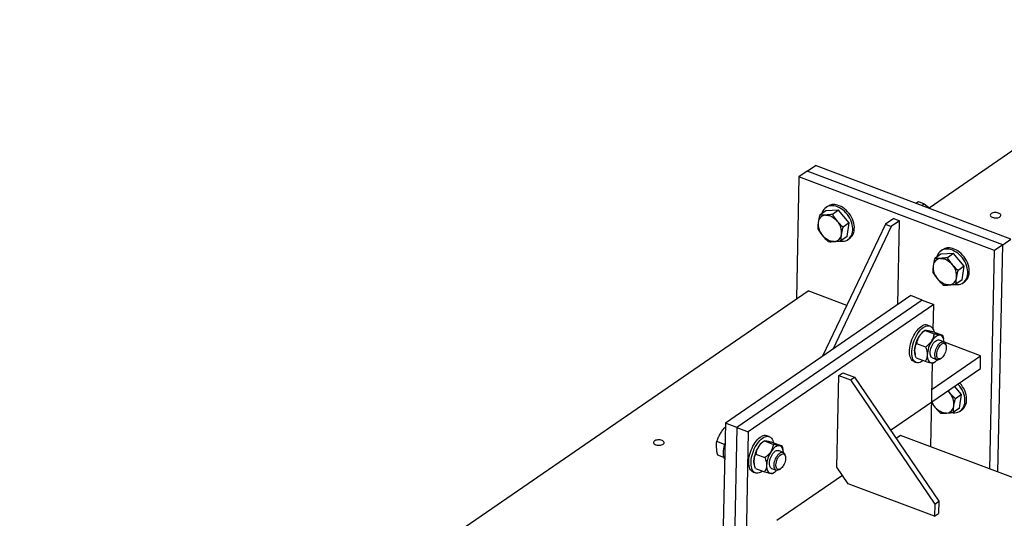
# Model space of a CAD drawing. Header units: millimetres. Extents: x 0 to 841, y 0 to 594.
# Tile 87 of 95: x 590 to 646, y 505 to 533. Entities that reach past the tile are written whole.
import ezdxf

# ---------------------------------------------------------------- set-up
doc = ezdxf.new("R2010")
doc.units = ezdxf.units.MM
doc.layers.add('TRAIT-FORT', color=4, linetype='Continuous', lineweight=25)

msp = doc.modelspace()

# ---------------------------------------------------------------- linework, layer by layer
at = {"layer": 'TRAIT-FORT', "color": 4, "linetype": 'Continuous', "lineweight": 25}
for p, q in [((641.631, 522.277), (710.293, 569.535)), ((634.742, 524.354), (635.208, 524.675)), ((646.259, 520.504), (635.208, 524.675)), ((634.275, 524.033), (634.13, 517.115)), ((634.742, 524.354), (634.275, 524.033)), ((645.327, 519.862), (634.275, 524.033)), ((645.793, 520.183), (634.742, 524.354)), ((635.891, 522.354), (635.798, 522.29)), ((640.89, 522.53), (641.029, 522.626)), ((641.029, 522.626), (641.355, 522.503)), ((641.215, 522.407), (641.355, 522.503)), ((641.355, 522.503), (641.691, 522.228)), ((635.803, 522.099), (635.452, 521.857)), ((636.52, 522.143), (635.803, 522.099)), ((636.52, 522.143), (636.169, 521.902)), ((637.12, 521.416), (636.52, 522.143)), ((639.631, 521.664), (639.165, 521.343)), ((639.631, 521.664), (639.956, 521.541)), ((639.165, 521.343), (635.615, 513.871)), ((639.49, 521.22), (636.184, 514.263)), ((637.12, 521.416), (636.769, 521.174)), ((637.003, 520.643), (637.12, 521.416)), ((639.165, 521.343), (639.49, 521.22)), ((639.956, 521.541), (639.49, 521.22)), ((639.857, 516.79), (639.956, 521.541)), ((637.003, 520.643), (636.652, 520.402)), ((637.045, 520.478), (637.138, 520.542)), ((645.793, 520.183), (645.327, 519.862)), ((645.523, 507.315), (645.793, 520.183)), ((645.793, 520.183), (646.259, 520.504)), ((642.303, 519.645), (641.953, 519.404)), ((642.392, 519.9), (642.298, 519.836)), ((643.021, 519.69), (642.303, 519.645)), ((643.021, 519.69), (642.67, 519.449)), ((643.621, 518.962), (643.021, 519.69)), ((645.067, 507.487), (645.327, 519.862)), ((643.621, 518.962), (643.27, 518.721)), ((643.504, 518.19), (643.621, 518.962)), ((643.504, 518.19), (643.153, 517.948)), ((643.546, 518.024), (643.639, 518.088)), ((570.793, 473.522), (634.795, 517.572)), ((640.599, 517.301), (630.113, 510.084)), ((636.982, 516.747), (634.795, 517.572)), ((641.249, 517.055), (640.599, 517.301)), ((641.249, 517.055), (630.763, 509.838)), ((641.899, 516.81), (631.413, 509.593)), ((641.249, 517.055), (641.899, 516.81)), ((641.869, 515.388), (641.899, 516.81)), ((641.682, 515.583), (641.552, 515.632)), ((641.416, 515.333), (641.315, 515.265)), ((641.414, 515.332), (641.923, 515.14)), ((641.414, 515.332), (641.416, 515.332)), ((641.883, 515.252), (642.392, 515.06)), ((640.928, 514.594), (641.437, 514.402)), ((642.465, 514.689), (642.199, 514.789)), ((642.464, 514.832), (642.45, 514.881)), ((644.546, 513.892), (642.51, 514.661)), ((642.592, 514.473), (642.573, 514.544)), ((640.839, 514.005), (640.852, 513.956)), ((641.798, 512.001), (644.546, 513.892)), ((644.531, 513.184), (644.546, 513.892)), ((640.775, 513.573), (640.905, 513.524)), ((640.911, 513.777), (641.419, 513.585)), ((641.73, 508.747), (641.829, 513.498)), ((641.818, 513.778), (642.083, 513.678)), ((641.887, 513.504), (641.988, 513.572)), ((642.26, 513.715), (642.322, 513.756)), ((636.424, 507.597), (636.532, 512.776)), ((636.532, 512.776), (636.765, 512.937)), ((636.532, 512.776), (637.182, 512.531)), ((636.765, 512.937), (637.415, 512.691)), ((639.454, 509.69), (644.531, 513.184)), ((637.182, 512.531), (637.415, 512.691)), ((637.182, 512.531), (641.949, 505.511)), ((637.415, 512.691), (642.182, 505.672)), ((643.468, 511.711), (643.078, 512.184)), ((642.791, 511.815), (642.705, 511.927)), ((643.468, 511.711), (643.118, 511.47)), ((643.351, 510.938), (643.468, 511.711)), ((643.351, 510.938), (643.001, 510.697)), ((643.393, 510.773), (643.487, 510.837)), ((630.113, 510.084), (629.682, 489.579)), ((630.763, 509.838), (630.113, 510.084)), ((630.076, 509.843), (630.108, 509.849)), ((630.108, 509.831), (630.076, 509.843)), ((630.763, 509.838), (630.333, 489.334)), ((630.763, 509.838), (631.413, 509.593)), ((631.413, 509.593), (630.983, 489.088)), ((632.594, 509.328), (632.464, 509.377)), ((640.021, 509.392), (639.772, 509.221)), ((714.838, 481.154), (640.021, 509.392)), ((630.07, 508.877), (629.628, 509.044)), ((632.328, 509.078), (632.227, 509.011)), ((632.326, 509.077), (632.328, 509.078)), ((632.326, 509.077), (632.835, 508.885)), ((632.795, 508.997), (633.304, 508.805)), ((630.036, 508.15), (629.683, 508.283)), ((631.84, 508.34), (632.349, 508.148)), ((633.377, 508.434), (633.112, 508.534)), ((633.376, 508.577), (633.363, 508.627)), ((633.505, 508.218), (633.486, 508.29)), ((631.751, 507.751), (631.764, 507.701)), ((631.688, 507.319), (631.818, 507.27)), ((631.823, 507.522), (632.332, 507.33)), ((632.73, 507.524), (632.996, 507.423)), ((632.799, 507.249), (632.9, 507.317)), ((633.173, 507.46), (633.234, 507.501)), ((637.059, 506.661), (636.424, 507.597)), ((636.739, 507.133), (633.03, 504.581)), ((641.935, 504.821), (637.059, 506.661)), ((641.949, 505.511), (641.935, 504.821)), ((641.949, 505.511), (642.182, 505.672)), ((642.182, 505.672), (642.168, 504.981)), ((641.935, 504.821), (642.168, 504.981))]:
    msp.add_line(p, q, dxfattribs=at)
at = {"layer": 'TRAIT-FORT', "color": 4, "linetype": 'Continuous', "lineweight": 25, "flags": 128}
for points in [[(636.356, 522.361), (636.255, 522.383), (636.156, 522.391), (636.06, 522.387), (635.969, 522.369), (635.884, 522.339), (635.806, 522.296), (635.736, 522.241), (635.675, 522.175), (635.624, 522.098), (635.583, 522.013), (635.556, 521.929)], [(636.577, 520.386), (636.638, 520.379), (636.735, 520.377), (636.829, 520.388), (636.917, 520.412), (636.998, 520.449), (637.072, 520.498), (637.138, 520.558), (637.194, 520.63), (637.24, 520.711), (637.276, 520.801), (637.3, 520.898), (637.313, 521.002), (637.314, 521.111), (637.304, 521.223), (637.282, 521.337), (637.249, 521.453), (637.205, 521.567), (637.151, 521.678), (637.087, 521.786), (637.015, 521.889), (636.935, 521.985), (636.848, 522.073), (636.756, 522.153), (636.659, 522.222), (636.56, 522.28), (636.458, 522.327), (636.356, 522.361)], [(637.138, 520.542), (637.166, 520.562), (637.231, 520.622), (637.288, 520.694), (637.334, 520.775), (637.369, 520.865), (637.394, 520.962), (637.406, 521.066), (637.408, 521.175), (637.397, 521.287), (637.375, 521.402), (637.342, 521.517), (637.298, 521.631), (637.244, 521.743), (637.181, 521.851), (637.108, 521.953), (637.028, 522.049), (636.942, 522.138), (636.849, 522.217), (636.753, 522.286), (636.653, 522.344), (636.551, 522.391), (636.449, 522.425)], [(635.784, 521.861), (635.867, 521.86), (635.953, 521.846), (636.04, 521.819), (636.127, 521.78), (636.212, 521.73), (636.294, 521.669), (636.371, 521.599), (636.442, 521.52)], [(645.148, 521.944), (645.116, 521.916), (645.097, 521.885), (645.092, 521.853), (645.101, 521.82), (645.123, 521.789), (645.158, 521.761), (645.204, 521.737), (645.259, 521.719), (645.32, 521.706), (645.384, 521.701), (645.449, 521.703), (645.511, 521.711), (645.567, 521.726), (645.615, 521.748), (645.653, 521.774), (645.679, 521.803), (645.691, 521.835), (645.689, 521.868), (645.673, 521.9), (645.644, 521.93), (645.604, 521.956), (645.553, 521.977), (645.495, 521.993), (645.432, 522.001), (645.367, 522.003), (645.304, 521.998), (645.244, 521.986), (645.191, 521.968), (645.148, 521.944)], [(636.267, 520.361), (636.184, 520.362), (636.098, 520.376), (636.011, 520.403), (635.924, 520.442), (635.839, 520.492), (635.757, 520.553), (635.679, 520.624), (635.608, 520.702)], [(643.639, 518.088), (643.666, 518.108), (643.732, 518.169), (643.788, 518.24), (643.834, 518.321), (643.87, 518.411), (643.894, 518.509), (643.907, 518.612), (643.908, 518.721), (643.898, 518.834), (643.876, 518.948), (643.843, 519.063), (643.799, 519.177), (643.745, 519.289), (643.681, 519.397), (643.609, 519.5), (643.529, 519.596), (643.442, 519.684), (643.35, 519.763), (643.253, 519.832), (643.153, 519.891), (643.052, 519.937), (642.95, 519.972)], [(642.857, 519.908), (642.755, 519.929), (642.656, 519.938), (642.561, 519.933), (642.47, 519.915), (642.385, 519.885), (642.307, 519.842), (642.237, 519.787), (642.176, 519.721), (642.125, 519.645), (642.084, 519.559), (642.056, 519.475)], [(642.284, 519.408), (642.368, 519.406), (642.453, 519.392), (642.541, 519.365), (642.627, 519.327), (642.712, 519.276), (642.794, 519.215), (642.872, 519.145), (642.943, 519.066)], [(643.078, 517.933), (643.139, 517.925), (643.236, 517.923), (643.329, 517.934), (643.418, 517.958), (643.499, 517.995), (643.573, 518.044), (643.639, 518.105), (643.695, 518.176), (643.741, 518.257), (643.777, 518.347), (643.801, 518.445), (643.814, 518.548), (643.815, 518.657), (643.805, 518.769), (643.783, 518.884), (643.75, 518.999), (643.706, 519.113), (643.652, 519.225), (643.588, 519.333), (643.516, 519.436), (643.436, 519.532), (643.349, 519.62), (643.257, 519.699), (643.16, 519.768), (643.06, 519.827), (642.959, 519.873), (642.857, 519.908)], [(642.767, 517.907), (642.684, 517.909), (642.598, 517.923), (642.511, 517.95), (642.424, 517.988), (642.339, 518.039), (642.257, 518.1), (642.18, 518.17), (642.109, 518.249)], [(640.775, 513.573), (640.724, 513.599), (640.674, 513.639), (640.63, 513.693), (640.593, 513.758), (640.563, 513.834), (640.542, 513.92), (640.528, 514.015), (640.523, 514.117), (640.526, 514.226), (640.537, 514.34), (640.556, 514.457), (640.584, 514.576), (640.619, 514.696), (640.661, 514.814), (640.71, 514.929), (640.764, 515.041), (640.824, 515.146), (640.888, 515.245), (640.956, 515.335), (641.026, 515.415), (641.099, 515.485), (641.172, 515.544), (641.245, 515.59)], [(641.307, 513.628), (641.249, 513.588), (641.177, 513.548), (641.105, 513.521), (641.037, 513.508), (640.972, 513.508), (640.91, 513.522), (640.854, 513.55), (640.804, 513.59), (640.76, 513.644), (640.723, 513.709), (640.693, 513.785), (640.672, 513.871), (640.658, 513.965), (640.653, 514.068), (640.656, 514.177), (640.667, 514.291), (640.686, 514.408), (640.714, 514.527), (640.749, 514.647), (640.791, 514.765), (640.84, 514.88), (640.894, 514.992), (640.954, 515.097), (641.018, 515.196), (641.086, 515.286), (641.156, 515.366), (641.229, 515.436), (641.302, 515.495), (641.375, 515.541), (641.375, 515.541)], [(641.375, 515.541), (641.447, 515.574), (641.517, 515.594), (641.584, 515.6), (641.647, 515.593), (641.706, 515.572), (641.759, 515.538), (641.806, 515.491), (641.847, 515.432), (641.88, 515.362), (641.906, 515.28), (641.915, 515.24)], [(642.261, 515.061), (642.205, 515.063), (642.147, 515.052), (642.086, 515.028), (642.024, 514.991), (641.961, 514.942), (641.9, 514.882), (641.84, 514.812), (641.783, 514.732)], [(642.485, 514.684), (642.484, 514.702), (642.474, 514.784), (642.456, 514.858), (642.43, 514.922), (642.397, 514.975), (642.357, 515.017), (642.311, 515.045), (642.261, 515.061)], [(641.694, 514.067), (641.7, 514.147), (641.714, 514.23), (641.737, 514.315), (641.767, 514.399), (641.803, 514.48), (641.845, 514.555), (641.891, 514.623), (641.941, 514.682), (641.993, 514.73), (642.045, 514.766), (642.096, 514.789), (642.144, 514.797), (642.189, 514.792), (642.199, 514.789)], [(641.987, 514.162), (642.012, 514.247), (642.045, 514.33), (642.083, 514.409), (642.127, 514.482), (642.175, 514.547), (642.226, 514.602), (642.277, 514.645), (642.329, 514.676), (642.379, 514.693), (642.427, 514.697), (642.47, 514.687), (642.508, 514.662), (642.539, 514.625), (642.564, 514.576), (642.573, 514.544)], [(642.582, 514.179), (642.558, 514.102), (642.528, 514.027), (642.492, 513.955), (642.452, 513.89), (642.407, 513.833), (642.361, 513.786), (642.313, 513.75), (642.267, 513.727), (642.222, 513.717), (642.181, 513.721), (642.144, 513.738), (642.113, 513.767), (642.089, 513.809), (642.072, 513.862), (642.063, 513.923), (642.063, 513.992), (642.07, 514.066), (642.086, 514.142), (642.109, 514.22), (642.139, 514.295), (642.175, 514.367), (642.216, 514.432), (642.26, 514.489), (642.307, 514.536), (642.354, 514.571), (642.401, 514.594), (642.446, 514.604), (642.487, 514.601), (642.524, 514.584), (642.555, 514.554), (642.579, 514.513), (642.596, 514.46), (642.604, 514.399), (642.605, 514.33), (642.597, 514.256), (642.582, 514.179)], [(641.531, 513.955), (641.533, 513.865), (641.544, 513.783), (641.562, 513.709), (641.588, 513.645), (641.621, 513.592), (641.661, 513.551), (641.706, 513.522), (641.757, 513.506)], [(641.818, 513.778), (641.789, 513.794), (641.755, 513.826), (641.727, 513.871), (641.708, 513.927), (641.697, 513.993), (641.694, 514.067)], [(642.26, 513.715), (642.219, 513.691), (642.169, 513.673), (642.121, 513.67), (642.078, 513.68), (642.04, 513.705), (642.009, 513.742), (641.984, 513.791), (641.968, 513.851), (641.96, 513.92), (641.961, 513.996), (641.97, 514.078), (641.987, 514.162)], [(641.757, 513.506), (641.812, 513.504), (641.871, 513.515), (641.932, 513.539), (641.994, 513.576), (642.056, 513.625), (642.102, 513.668)], [(642.926, 510.682), (642.986, 510.674), (643.084, 510.672), (643.177, 510.683), (643.265, 510.707), (643.347, 510.744), (643.421, 510.793), (643.487, 510.854), (643.543, 510.925), (643.589, 511.006), (643.624, 511.096), (643.649, 511.193), (643.662, 511.297), (643.663, 511.406), (643.653, 511.518), (643.631, 511.633), (643.598, 511.748), (643.554, 511.862), (643.5, 511.974), (643.436, 512.082), (643.364, 512.184), (643.284, 512.28), (643.258, 512.308)], [(643.487, 510.837), (643.514, 510.857), (643.58, 510.918), (643.636, 510.989), (643.682, 511.07), (643.718, 511.16), (643.742, 511.257), (643.755, 511.361), (643.756, 511.47), (643.746, 511.582), (643.724, 511.697), (643.691, 511.812), (643.647, 511.926), (643.593, 512.038), (643.529, 512.146), (643.457, 512.248), (643.377, 512.345), (643.351, 512.372)], [(642.693, 511.919), (642.719, 511.894), (642.791, 511.815)], [(642.615, 510.656), (642.532, 510.657), (642.446, 510.672), (642.359, 510.698), (642.272, 510.737), (642.187, 510.787), (642.105, 510.848), (642.028, 510.919), (641.956, 510.998)], [(626.594, 508.897), (626.626, 508.925), (626.645, 508.956), (626.65, 508.989), (626.641, 509.021), (626.619, 509.052), (626.584, 509.08), (626.538, 509.104), (626.483, 509.123), (626.422, 509.135), (626.358, 509.14), (626.293, 509.139), (626.231, 509.13), (626.175, 509.115), (626.127, 509.094), (626.089, 509.068), (626.063, 509.038), (626.051, 509.006), (626.053, 508.973), (626.069, 508.941), (626.098, 508.911), (626.138, 508.885), (626.189, 508.864), (626.247, 508.849), (626.31, 508.84), (626.375, 508.838), (626.439, 508.843), (626.498, 508.855), (626.551, 508.873), (626.594, 508.897)], [(630.07, 508.053), (630.045, 508.119), (630.024, 508.205), (630.01, 508.3), (630.005, 508.402), (630.008, 508.511), (630.019, 508.625), (630.039, 508.742), (630.066, 508.861), (630.089, 508.943)], [(631.688, 507.319), (631.637, 507.344), (631.586, 507.385), (631.542, 507.438), (631.505, 507.503), (631.476, 507.579), (631.454, 507.665), (631.44, 507.76), (631.435, 507.862), (631.438, 507.971), (631.449, 508.085), (631.469, 508.202), (631.496, 508.322), (631.531, 508.441), (631.573, 508.559), (631.622, 508.675), (631.676, 508.786), (631.736, 508.892), (631.8, 508.99), (631.868, 509.08), (631.938, 509.161), (632.011, 509.231), (632.084, 509.289), (632.157, 509.335)], [(632.219, 507.373), (632.161, 507.333), (632.089, 507.293), (632.018, 507.266), (631.949, 507.253), (631.884, 507.254), (631.823, 507.268), (631.767, 507.295), (631.716, 507.336), (631.672, 507.389), (631.635, 507.454), (631.606, 507.53), (631.584, 507.616), (631.57, 507.711), (631.565, 507.813), (631.568, 507.922), (631.579, 508.036), (631.599, 508.153), (631.626, 508.272), (631.661, 508.392), (631.703, 508.51), (631.752, 508.626), (631.806, 508.737), (631.866, 508.842), (631.93, 508.941), (631.998, 509.031), (632.069, 509.112), (632.141, 509.181), (632.214, 509.24), (632.287, 509.286), (632.287, 509.286)], [(632.287, 509.286), (632.359, 509.319), (632.429, 509.339), (632.496, 509.346), (632.559, 509.338), (632.618, 509.318), (632.671, 509.284), (632.718, 509.237), (632.759, 509.178), (632.792, 509.107), (632.818, 509.026), (632.827, 508.985)], [(632.606, 507.812), (632.612, 507.892), (632.627, 507.975), (632.649, 508.06), (632.679, 508.144), (632.715, 508.225), (632.757, 508.301), (632.804, 508.369), (632.853, 508.428), (632.905, 508.475), (632.957, 508.511), (633.008, 508.534), (633.056, 508.543), (633.101, 508.537), (633.112, 508.534)], [(633.173, 508.806), (633.118, 508.809), (633.059, 508.798), (632.998, 508.774), (632.936, 508.737), (632.873, 508.688), (632.812, 508.627), (632.752, 508.557), (632.695, 508.477)], [(632.899, 507.907), (632.925, 507.992), (632.957, 508.075), (632.996, 508.154), (633.039, 508.227), (633.087, 508.292), (633.138, 508.347), (633.19, 508.39), (633.241, 508.421), (633.292, 508.439), (633.339, 508.442), (633.382, 508.432), (633.42, 508.408), (633.452, 508.37), (633.476, 508.321), (633.486, 508.29)], [(633.494, 507.925), (633.471, 507.847), (633.441, 507.772), (633.405, 507.7), (633.364, 507.635), (633.32, 507.578), (633.273, 507.531), (633.226, 507.496), (633.179, 507.473), (633.134, 507.463), (633.093, 507.466), (633.056, 507.483), (633.025, 507.513), (633.001, 507.554), (632.984, 507.607), (632.976, 507.668), (632.975, 507.737), (632.983, 507.811), (632.998, 507.888), (633.022, 507.965), (633.052, 508.04), (633.087, 508.112), (633.128, 508.177), (633.173, 508.234), (633.219, 508.281), (633.266, 508.317), (633.313, 508.34), (633.358, 508.35), (633.399, 508.346), (633.436, 508.329), (633.467, 508.299), (633.491, 508.258), (633.508, 508.205), (633.517, 508.144), (633.517, 508.075), (633.509, 508.001), (633.494, 507.925)], [(633.397, 508.437), (633.397, 508.447), (633.386, 508.53), (633.368, 508.603), (633.342, 508.667), (633.309, 508.721), (633.269, 508.762), (633.224, 508.791), (633.173, 508.806)], [(632.73, 507.524), (632.701, 507.539), (632.667, 507.572), (632.64, 507.617), (632.62, 507.673), (632.609, 507.739), (632.606, 507.812)], [(633.173, 507.46), (633.131, 507.436), (633.081, 507.419), (633.033, 507.415), (632.99, 507.426), (632.952, 507.45), (632.921, 507.487), (632.897, 507.536), (632.88, 507.596), (632.872, 507.665), (632.873, 507.742), (632.882, 507.823), (632.899, 507.907)], [(632.443, 507.7), (632.445, 507.61), (632.456, 507.528), (632.474, 507.454), (632.5, 507.39), (632.533, 507.337), (632.573, 507.296), (632.618, 507.267), (632.669, 507.251)], [(632.669, 507.251), (632.724, 507.249), (632.783, 507.26), (632.844, 507.284), (632.906, 507.321), (632.969, 507.37), (633.009, 507.408)]]:
    msp.add_lwpolyline(points, dxfattribs=at)
at = {"layer": 'TRAIT-FORT', "color": 4, "linetype": 'Continuous', "lineweight": 25}
for centre, radius, start, end in [((636.244, 521.812), 0.646, 71.479, 123.0787), ((635.813, 521.414), 0.449, 93.8068, 175.0163), ((636.357, 521.357), 0.995, 174.506, 221.1833), ((635.694, 520.865), 0.995, 354.506, 41.1833), ((636.237, 520.809), 0.449, 273.8068, 355.0163), ((642.744, 519.359), 0.646, 71.479, 123.0787), ((642.314, 518.96), 0.449, 93.8068, 175.0163), ((642.857, 518.904), 0.995, 174.506, 221.1833), ((642.195, 518.411), 0.995, 354.506, 41.1833), ((642.738, 518.355), 0.449, 273.8068, 355.0163), ((641.442, 515.287), 0.362, 72.3628, 123.1316), ((642.355, 514.156), 1.541, 146.6838, 177.4336), ((641.83, 514.535), 0.894, 125.2102, 148.49), ((643.071, 513.886), 1.541, 146.6838, 177.4336), ((641.603, 514.196), 0.788, 177.9257, 194.0169), ((642.042, 511.16), 0.995, 354.506, 41.1833), ((642.837, 511.725), 1.142, 202.3516, 219.5768), ((642.585, 511.104), 0.449, 273.8068, 355.0163), ((632.355, 509.032), 0.362, 72.3628, 123.1316), ((632.742, 508.28), 0.894, 125.2102, 148.49), ((633.268, 507.901), 1.541, 146.6838, 177.4336), ((633.983, 507.631), 1.541, 146.6838, 177.4336), ((632.516, 507.941), 0.788, 177.9257, 194.0169)]:
    msp.add_arc(centre, radius, start, end, dxfattribs=at)
for points, knots in [([(635.452, 521.857), (635.435, 521.788), (635.4, 521.65), (635.378, 521.518), (635.366, 521.453)], [0, 0, 0, 0, 0.498113, 1, 1, 1, 1]), ([(635.784, 521.861), (635.725, 521.858), (635.607, 521.853), (635.504, 521.856), (635.452, 521.857)], [0, 0, 0, 0, 0.497781, 1, 1, 1, 1]), ([(636.169, 521.902), (636.102, 521.893), (635.968, 521.875), (635.845, 521.866), (635.784, 521.861)], [0, 0, 0, 0, 0.498113, 1, 1, 1, 1]), ([(636.442, 521.52), (636.394, 521.581), (636.296, 521.705), (636.211, 521.836), (636.169, 521.902)], [0, 0, 0, 0, 0.4977806, 1, 1, 1, 1]), ([(635.366, 521.453), (635.358, 521.389), (635.341, 521.261), (635.337, 521.144), (635.335, 521.085)], [0, 0, 0, 0, 0.497781, 1, 1, 1, 1]), ([(635.335, 521.085), (635.377, 521.019), (635.461, 520.888), (635.559, 520.765), (635.608, 520.702)], [0, 0, 0, 0, 0.498113, 1, 1, 1, 1]), ([(636.769, 521.174), (636.712, 521.229), (636.598, 521.339), (636.494, 521.459), (636.442, 521.52)], [0, 0, 0, 0, 0.498113, 1, 1, 1, 1]), ([(636.684, 520.77), (636.695, 520.835), (636.717, 520.966), (636.752, 521.105), (636.769, 521.174)], [0, 0, 0, 0, 0.497781, 1, 1, 1, 1]), ([(635.608, 520.702), (635.659, 520.642), (635.763, 520.522), (635.877, 520.412), (635.935, 520.357)], [0, 0, 0, 0, 0.497781, 1, 1, 1, 1]), ([(636.652, 520.402), (636.654, 520.46), (636.658, 520.578), (636.675, 520.705), (636.684, 520.77)], [0, 0, 0, 0, 0.4981128, 1, 1, 1, 1]), ([(635.935, 520.357), (635.986, 520.355), (636.09, 520.352), (636.208, 520.358), (636.267, 520.361)], [0, 0, 0, 0, 0.498113, 1, 1, 1, 1]), ([(636.267, 520.361), (636.328, 520.366), (636.451, 520.375), (636.585, 520.393), (636.652, 520.402)], [0, 0, 0, 0, 0.497781, 1, 1, 1, 1]), ([(641.953, 519.404), (641.935, 519.335), (641.901, 519.196), (641.878, 519.065), (641.867, 518.999)], [0, 0, 0, 0, 0.498113, 1, 1, 1, 1]), ([(642.284, 519.408), (642.226, 519.405), (642.108, 519.399), (642.005, 519.402), (641.953, 519.404)], [0, 0, 0, 0, 0.497781, 1, 1, 1, 1]), ([(642.67, 519.449), (642.603, 519.44), (642.469, 519.422), (642.346, 519.412), (642.284, 519.408)], [0, 0, 0, 0, 0.498113, 1, 1, 1, 1]), ([(642.943, 519.066), (642.894, 519.128), (642.796, 519.252), (642.712, 519.383), (642.67, 519.449)], [0, 0, 0, 0, 0.4977806, 1, 1, 1, 1]), ([(641.867, 518.999), (641.859, 518.935), (641.842, 518.808), (641.838, 518.69), (641.836, 518.631)], [0, 0, 0, 0, 0.497781, 1, 1, 1, 1]), ([(643.27, 518.721), (643.213, 518.776), (643.098, 518.886), (642.995, 519.006), (642.943, 519.066)], [0, 0, 0, 0, 0.498113, 1, 1, 1, 1]), ([(641.836, 518.631), (641.877, 518.566), (641.962, 518.435), (642.06, 518.311), (642.109, 518.249)], [0, 0, 0, 0, 0.498113, 1, 1, 1, 1]), ([(643.153, 517.948), (643.155, 518.007), (643.159, 518.124), (643.176, 518.252), (643.185, 518.316)], [0, 0, 0, 0, 0.4981128, 1, 1, 1, 1]), ([(643.185, 518.316), (643.196, 518.381), (643.218, 518.513), (643.253, 518.651), (643.27, 518.721)], [0, 0, 0, 0, 0.497781, 1, 1, 1, 1]), ([(642.109, 518.249), (642.16, 518.189), (642.264, 518.069), (642.378, 517.959), (642.436, 517.903)], [0, 0, 0, 0, 0.497781, 1, 1, 1, 1]), ([(642.436, 517.903), (642.487, 517.902), (642.591, 517.899), (642.708, 517.904), (642.767, 517.907)], [0, 0, 0, 0, 0.498113, 1, 1, 1, 1]), ([(642.767, 517.907), (642.829, 517.912), (642.952, 517.921), (643.086, 517.939), (643.153, 517.948)], [0, 0, 0, 0, 0.497781, 1, 1, 1, 1]), ([(641.068, 515.002), (641.048, 514.969), (641.008, 514.904), (640.969, 514.801), (640.942, 514.697), (640.932, 514.629), (640.928, 514.594)], [0, 0, 0, 0, 0.249578, 0.504364, 0.751047, 1, 1, 1, 1]), ([(641.414, 515.332), (641.356, 515.291), (641.269, 515.228), (641.167, 515.13), (641.109, 515.061), (641.078, 515.017), (641.068, 515.002)], [0, 0, 0, 0, 0.432045, 0.654349, 0.879653, 1, 1, 1, 1]), ([(641.43, 515.336), (641.434, 515.338), (641.443, 515.341), (641.474, 515.34), (641.509, 515.337), (641.536, 515.332), (641.545, 515.331)], [0, 0, 0, 0, 0.276145, 0.55947, 0.846618, 1, 1, 1, 1]), ([(641.545, 515.331), (641.567, 515.327), (641.611, 515.319), (641.694, 515.3), (641.785, 515.278), (641.85, 515.261), (641.883, 515.252)], [0, 0, 0, 0, 0.249578, 0.504364, 0.751047, 1, 1, 1, 1]), ([(641.783, 514.732), (641.802, 514.765), (641.842, 514.831), (641.881, 514.934), (641.909, 515.037), (641.918, 515.106), (641.923, 515.14)], [0, 0, 0, 0, 0.249578, 0.504364, 0.751047, 1, 1, 1, 1]), ([(642.261, 515.061), (642.239, 515.065), (642.194, 515.073), (642.111, 515.092), (642.021, 515.114), (641.956, 515.131), (641.923, 515.14)], [0, 0, 0, 0, 0.249578, 0.504364, 0.751047, 1, 1, 1, 1]), ([(642.392, 515.06), (642.384, 515.056), (642.372, 515.051), (642.332, 515.051), (642.297, 515.055), (642.27, 515.059), (642.261, 515.061)], [0, 0, 0, 0, 0.432045, 0.654349, 0.879653, 1, 1, 1, 1]), ([(642.392, 515.06), (642.414, 515.004), (642.437, 514.944), (642.449, 514.884), (642.45, 514.88)], [0, 0, 0, 0, 0.931081, 1, 1, 1, 1]), ([(640.816, 514.225), (640.819, 514.268), (640.826, 514.356), (640.865, 514.48), (640.906, 514.554), (640.928, 514.594)], [0, 0, 0, 0, 0.309937, 0.629435, 1, 1, 1, 1]), ([(641.437, 514.402), (641.494, 514.444), (641.581, 514.506), (641.683, 514.605), (641.742, 514.673), (641.772, 514.717), (641.783, 514.732)], [0, 0, 0, 0, 0.432045, 0.654349, 0.879653, 1, 1, 1, 1]), ([(641.437, 514.402), (641.456, 514.347), (641.493, 514.244), (641.527, 514.092), (641.53, 514.001), (641.531, 513.955)], [0, 0, 0, 0, 0.370568, 0.681076, 1, 1, 1, 1]), ([(640.911, 513.777), (640.898, 513.812), (640.865, 513.901), (640.828, 514.045), (640.815, 514.159), (640.816, 514.218), (640.816, 514.225)], [0, 0, 0, 0, 0.235467, 0.587877, 0.950937, 1, 1, 1, 1]), ([(641.531, 513.955), (641.531, 513.948), (641.529, 513.891), (641.512, 513.788), (641.47, 513.674), (641.434, 513.61), (641.419, 513.585)], [0, 0, 0, 0, 0.049062, 0.400448, 0.764537, 1, 1, 1, 1]), ([(641.419, 513.585), (641.476, 513.57), (641.561, 513.548), (641.661, 513.525), (641.718, 513.513), (641.747, 513.508), (641.757, 513.506)], [0, 0, 0, 0, 0.4320452, 0.654349, 0.879653, 1, 1, 1, 1]), ([(641.757, 513.506), (641.776, 513.503), (641.814, 513.497), (641.851, 513.496), (641.876, 513.498), (641.883, 513.502), (641.887, 513.504)], [0, 0, 0, 0, 0.257303, 0.519974, 0.774293, 1, 1, 1, 1]), ([(643.118, 511.47), (643.061, 511.524), (642.946, 511.634), (642.843, 511.755), (642.791, 511.815)], [0, 0, 0, 0, 0.498113, 1, 1, 1, 1]), ([(641.782, 511.232), (641.792, 511.216), (641.845, 511.136), (641.907, 511.059), (641.956, 510.998)], [0, 0, 0, 0, 0.189974, 1, 1, 1, 1]), ([(643.001, 510.697), (643.003, 510.756), (643.007, 510.873), (643.024, 511.001), (643.032, 511.065)], [0, 0, 0, 0, 0.4981128, 1, 1, 1, 1]), ([(643.032, 511.065), (643.044, 511.13), (643.066, 511.262), (643.1, 511.4), (643.118, 511.47)], [0, 0, 0, 0, 0.497781, 1, 1, 1, 1]), ([(641.956, 510.998), (642.008, 510.938), (642.111, 510.817), (642.226, 510.707), (642.283, 510.652)], [0, 0, 0, 0, 0.497781, 1, 1, 1, 1]), ([(642.283, 510.652), (642.335, 510.651), (642.438, 510.648), (642.556, 510.653), (642.615, 510.656)], [0, 0, 0, 0, 0.498113, 1, 1, 1, 1]), ([(642.615, 510.656), (642.676, 510.661), (642.799, 510.67), (642.933, 510.688), (643.001, 510.697)], [0, 0, 0, 0, 0.497781, 1, 1, 1, 1]), ([(629.628, 509.044), (629.654, 509.114), (629.707, 509.254), (629.778, 509.39), (629.814, 509.458)], [0, 0, 0, 0, 0.498113, 1, 1, 1, 1]), ([(629.814, 509.458), (629.854, 509.524), (629.933, 509.656), (630.028, 509.781), (630.076, 509.843)], [0, 0, 0, 0, 0.497781, 1, 1, 1, 1]), ([(629.618, 508.678), (629.615, 508.741), (629.609, 508.867), (629.622, 508.985), (629.628, 509.044)], [0, 0, 0, 0, 0.497781, 1, 1, 1, 1]), ([(632.326, 509.077), (632.269, 509.036), (632.181, 508.973), (632.08, 508.875), (632.021, 508.807), (631.991, 508.763), (631.98, 508.747)], [0, 0, 0, 0, 0.432045, 0.654349, 0.879653, 1, 1, 1, 1]), ([(632.342, 509.081), (632.346, 509.083), (632.355, 509.087), (632.386, 509.086), (632.421, 509.082), (632.448, 509.078), (632.458, 509.076)], [0, 0, 0, 0, 0.276145, 0.55947, 0.846618, 1, 1, 1, 1]), ([(632.458, 509.076), (632.48, 509.072), (632.524, 509.064), (632.607, 509.045), (632.697, 509.023), (632.763, 509.006), (632.795, 508.997)], [0, 0, 0, 0, 0.249578, 0.504364, 0.751047, 1, 1, 1, 1]), ([(632.695, 508.477), (632.715, 508.51), (632.754, 508.576), (632.794, 508.679), (632.821, 508.783), (632.83, 508.851), (632.835, 508.885)], [0, 0, 0, 0, 0.249578, 0.504364, 0.751047, 1, 1, 1, 1]), ([(633.173, 508.806), (633.151, 508.81), (633.107, 508.818), (633.024, 508.837), (632.933, 508.86), (632.868, 508.877), (632.835, 508.885)], [0, 0, 0, 0, 0.249578, 0.504364, 0.751047, 1, 1, 1, 1]), ([(629.683, 508.283), (629.667, 508.35), (629.637, 508.484), (629.624, 508.613), (629.618, 508.678)], [0, 0, 0, 0, 0.498113, 1, 1, 1, 1]), ([(631.728, 507.97), (631.732, 508.013), (631.738, 508.101), (631.778, 508.225), (631.818, 508.3), (631.84, 508.34)], [0, 0, 0, 0, 0.309937, 0.629435, 1, 1, 1, 1]), ([(631.98, 508.747), (631.96, 508.715), (631.921, 508.649), (631.881, 508.546), (631.854, 508.442), (631.845, 508.374), (631.84, 508.34)], [0, 0, 0, 0, 0.249578, 0.504364, 0.751047, 1, 1, 1, 1]), ([(632.349, 508.148), (632.406, 508.189), (632.494, 508.252), (632.595, 508.35), (632.654, 508.418), (632.685, 508.462), (632.695, 508.477)], [0, 0, 0, 0, 0.432045, 0.654349, 0.879653, 1, 1, 1, 1]), ([(633.304, 508.805), (633.296, 508.801), (633.284, 508.796), (633.244, 508.797), (633.209, 508.8), (633.182, 508.805), (633.173, 508.806)], [0, 0, 0, 0, 0.432045, 0.654349, 0.879653, 1, 1, 1, 1]), ([(633.304, 508.805), (633.326, 508.749), (633.349, 508.689), (633.361, 508.629), (633.362, 508.625)], [0, 0, 0, 0, 0.931081, 1, 1, 1, 1]), ([(631.823, 507.522), (631.81, 507.558), (631.778, 507.646), (631.74, 507.79), (631.727, 507.904), (631.728, 507.963), (631.728, 507.97)], [0, 0, 0, 0, 0.235467, 0.587877, 0.950937, 1, 1, 1, 1]), ([(632.349, 508.148), (632.369, 508.092), (632.405, 507.989), (632.439, 507.838), (632.442, 507.746), (632.443, 507.7)], [0, 0, 0, 0, 0.370568, 0.681076, 1, 1, 1, 1]), ([(632.443, 507.7), (632.443, 507.693), (632.441, 507.636), (632.425, 507.533), (632.382, 507.419), (632.346, 507.355), (632.332, 507.33)], [0, 0, 0, 0, 0.049062, 0.400448, 0.764537, 1, 1, 1, 1]), ([(632.332, 507.33), (632.388, 507.316), (632.473, 507.293), (632.573, 507.27), (632.63, 507.258), (632.659, 507.253), (632.669, 507.251)], [0, 0, 0, 0, 0.4320452, 0.654349, 0.879653, 1, 1, 1, 1]), ([(632.669, 507.251), (632.688, 507.248), (632.726, 507.243), (632.763, 507.241), (632.788, 507.243), (632.795, 507.248), (632.799, 507.25)], [0, 0, 0, 0, 0.257303, 0.519974, 0.774293, 1, 1, 1, 1])]:
    msp.add_open_spline(points, degree=3, knots=knots, dxfattribs=at)

doc.saveas('drawing.dxf')
